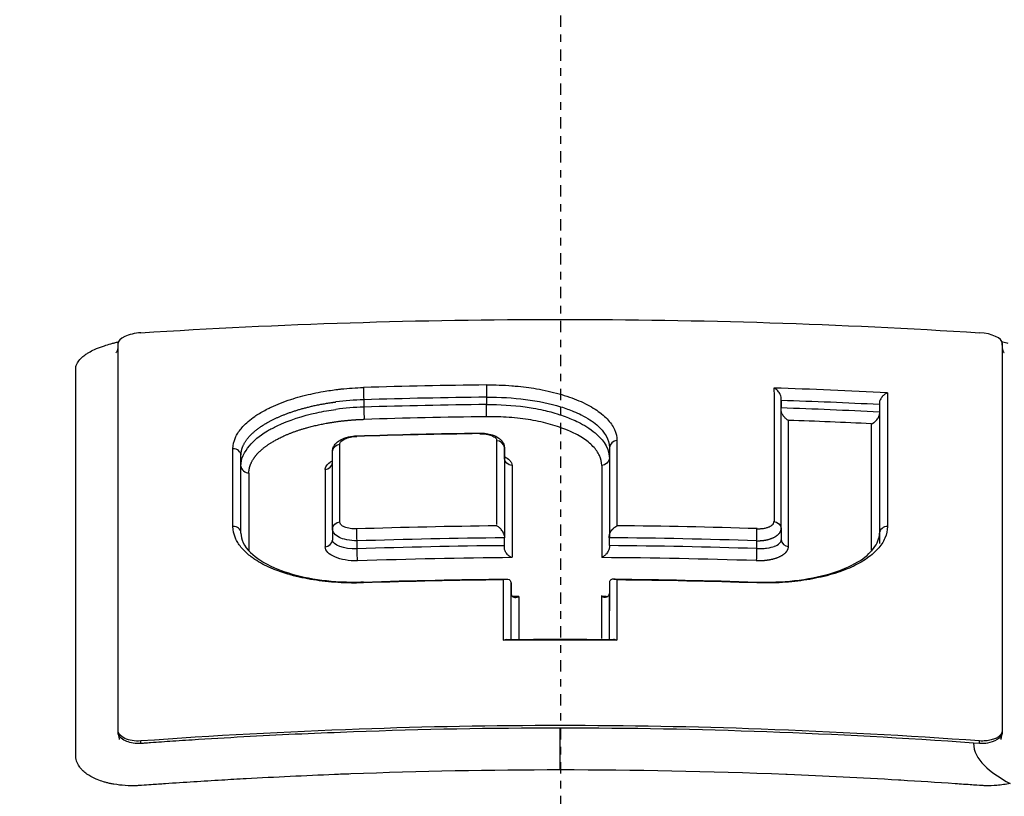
# Model space of a CAD drawing. Header units: millimetres. Extents: x 0 to 4378, y 0 to 2397.
# Tile 166 of 256: x 747 to 760, y 2215 to 2226. Entities that reach past the tile are written whole.
import ezdxf

# ---------------------------------------------------------------- set-up
doc = ezdxf.new("R2010")
doc.units = ezdxf.units.MM
doc.header["$LTSCALE"] = 0.2
doc.linetypes.add('CENTER2', pattern=[1.125, 0.75, -0.125, 0.125, -0.125])
doc.layers.add('02_Center Line', color=1, linetype='CENTER2')

# ---------------------------------------------------------------- blocks, each defined once
blk = doc.blocks.new('A$C67cfe5fe')
for p, q in [((5.858, 44.79), (5.858, 44.818)), ((5.858, 44.818), (5.858, 44.79)), ((-0.928, 44.264), (-0.928, 44.264)), ((-2.608, 44.068), (-2.608, 43.969)), ((-0.979, 44.102), (-0.979, 44.004)), ((2.928, 42.363), (2.928, 44.092)), ((2.928, 44.057), (2.928, 43.959)), ((4.23, 44.027), (4.23, 42.299)), ((4.23, 44.003), (4.23, 43.904)), ((2.928, 42.363), (2.928, 43.925)), ((4.23, 43.879), (4.23, 42.159)), ((-0.928, 43.842), (-0.928, 43.842)), ((-3.022, 42.36), (-3.022, 43.387)), ((-0.742, 43.434), (-0.743, 42.261)), ((-0.742, 43.286), (-0.742, 43.434)), ((-0.742, 43.434), (-0.742, 43.286)), ((0.649, 43.435), (0.649, 42.262)), ((0.649, 43.435), (0.649, 43.435)), ((-4.235, 42.299), (-4.235, 43.327)), ((-3.022, 42.36), (-3.022, 43.231)), ((-2.926, 43.302), (-2.926, 43.302)), ((-0.742, 43.286), (-0.743, 42.236)), ((0.649, 43.287), (0.649, 42.237)), ((0.649, 43.287), (0.649, 43.287)), ((-4.235, 42.299), (-4.235, 43.186)), ((0.548, 43.197), (0.548, 41.975)), ((-3.022, 42.36), (-3.022, 42.206)), ((-1.919, 42.376), (-1.919, 42.376)), ((0.93, 42.394), (0.93, 42.394)), ((1.922, 42.376), (1.922, 42.376)), ((2.928, 42.363), (2.928, 42.209)), ((4.23, 42.299), (4.23, 42.299)), ((-2.696, 42.091), (-2.696, 42.195)), ((-0.743, 42.132), (-0.743, 42.236)), ((0.649, 42.133), (0.649, 42.237)), ((2.602, 42.198), (2.602, 42.094)), ((-0.743, 42.132), (-0.743, 42.132)), ((-0.654, 40.888), (-0.654, 41.641)), ((-0.654, 41.641), (-0.654, 41.495)), ((0.649, 41.641), (0.648, 40.888)), ((-0.654, 40.888), (-0.654, 41.495)), ((0.648, 41.495), (0.648, 40.888)), ((-1.919, 39.688), (-1.919, 39.688)), ((-0.928, 39.707), (-0.928, 39.707)), ((0.93, 39.707), (0.93, 39.707)), ((1.922, 39.688), (1.922, 39.688)), ((-5.864, 39.653), (-5.864, 39.679)), ((5.858, 39.679), (5.858, 39.653)), ((-5.564, 39.509), (-5.564, 39.542)), ((5.558, 39.509), (5.477, 39.515)), ((5.558, 39.509), (5.558, 39.543)), ((0.93, 39.152), (0.93, 39.152)), ((1.922, 39.133), (1.922, 39.133))]:
    blk.add_line(p, q)
for radius, start, end in [(86.413, 313.06048, 226.93952), (59, 311.98884, 228.01116), (57.092, 313.6982, 226.3018)]:
    blk.add_arc((0, 0), radius, start, end)
for centre, major_axis, ratio, start_param, end_param in [((-5.563, 44.836), (0.3, 0.023), 0.39536, 1.540952, 3.111749), ((5.558, 44.837), (0.3, -0.023), 0.395367, 0.0298, 1.600593), ((0.004, -29.488), (79.462, -0.002), 0.92821, 1.583219, 1.60375), ((2.849, -29.467), (-0.016, 81.06), 0.000069, 0.429761, 0.479504), ((-0.026, -30.081), (80.099, -0.001), 0.92824, 1.516333, 1.535131), ((4.356, -29.17), (0.02, -80.689), 0.000072, 3.571971, 3.621898), ((-2.574, 43.454), (1.548, 0.043), 0.397012, 1.58138, 1.822144), ((0.004, -29.461), (79.293, -0.002), 0.927804, 1.583225, 1.603764), ((0.004, -29.389), (79.137, -0.002), 0.92749, 1.583251, 1.603829), ((-0.026, -30.05), (79.932, -0.003), 0.927771, 1.517557, 1.533867), ((-2.604, 43.248), (1.638, 0.061), 0.440164, 1.556801, 1.783467), ((-0.027, -29.994), (79.789, -0.002), 0.92749, 1.517446, 1.533785), ((0.004, -29.362), (78.968, -0.002), 0.927077, 1.583258, 1.603845), ((-0.027, -29.973), (79.623, -0.001), 0.927139, 1.518638, 1.532479), ((3.005, -29.435), (0.019, 80.621), 0.000055, 5.804404, 5.851627), ((4.103, -29.216), (-0.022, -80.346), 0.000056, 2.662169, 2.709604), ((0.006, -29.007), (-78.262, 0.002), 0.928055, 4.726147, 4.746973), ((-1.068, 43.572), (0.0007, -0.0538), 0.007417, 3.137067, 3.1416), ((-1.068, 43.572), (0.0007, -0.0538), 0.007417, 3.1416, 3.707714), ((-2.945, -29.527), (0.02, 81.126), 0.000062, 5.803652, 5.831887), ((-2.696, 43.536), (0.0018, -0.0536), 0.018842, 3.145343, 3.705079), ((-0.851, -29.827), (-0.008, -81.489), 0.00002, 2.660467, 2.691319), ((0.755, -29.836), (0.005, -81.499), 0.000032, 3.592118, 3.622961), ((-4.335, 43.327), (0.1, 0), 0.899596, 0.00002, 1.626158), ((-4.363, -29.235), (0.022, 80.762), 0.000059, 5.802861, 5.831224), ((-4.109, -29.275), (-0.02, 80.412), 0.000079, 0.45104, 0.479465), ((-3.098, -29.484), (-0.019, 80.673), 0.000081, 0.450484, 0.478814), ((-0.636, -29.845), (0.005, -81.109), 0.000032, 3.591254, 3.62475), ((-4.335, 42.299), (0.1, 0), 0.886849, 0.000221, 1.627453), ((-4.335, 42.299), (0.1, 0), 0.886849, 0.000018, 0.000221), ((0.008, -27.889), (-75.713, 0.002), 0.928348, 4.723657, 4.748198), ((-0.007, -27.844), (75.665, -0.003), 0.928354, 1.536274, 1.560828), ((2.603, 42.269), (-0.0032, -0.0999), 0.012856, 0.785362, 2.659767), ((0.007, -27.834), (-75.523, 0.002), 0.927848, 4.722341, 4.748216), ((-0.742, 42.353), (0, -0.133), 0.000583, 5.47928, 5.787408), ((0.648, 42.355), (0, -0.133), 0.000491, 0.495311, 0.804225), ((-0.006, -27.79), (75.475, -0.002), 0.92785, 1.536257, 1.562148), ((0.007, -27.736), (-75.337, 0.002), 0.927455, 4.722368, 4.748308), ((-0.743, 42.017), (0, -0.131), 0.000579, 2.333892, 2.645879), ((0.649, 42.013), (0, -0.135), 0.000363, 3.620466, 3.927231), ((-0.007, -27.699), (-75.297, 0.002), 0.927458, 4.677763, 4.703714), ((0.007, -27.683), (-75.149, 0.002), 0.926947, 4.721044, 4.748325), ((-0.006, -27.638), (-75.101, 0.002), 0.926936, 4.677744, 4.705038), ((0.009, -27.094), (-74.104, 0.002), 0.928107, 4.722724, 4.74776), ((-0.764, -30.503), (0.009, 82.256), 0.00003, 5.763106, 5.783077), ((0.759, -30.499), (0.008, -82.251), 0.000051, 3.641641, 3.661615), ((-0.009, -27.095), (-74.104, 0.002), 0.928107, 4.677143, 4.702178), ((0.007, -27.111), (-73.954, 0.002), 0.927194, 4.719989, 4.721059), ((-0.547, -30.456), (-0.005, 81.802), 0.000036, 0.496809, 0.511176), ((0.541, -30.453), (-0.007, -81.799), 0.000022, 2.630734, 2.645106), ((0, -25.386), (-71.394, 0.002), 0.928182, 4.701923, 4.722988)]:
    blk.add_ellipse(centre, major_axis=major_axis, ratio=ratio, start_param=start_param, end_param=end_param)
for points, knots in [([(-3.067, 34.878), (-4.126, 34.906), (-5.172, 34.951), (-7.244, 35.077), (-8.265, 35.158), (-9.932, 35.321), (-10.592, 35.395), (-11.611, 35.523), (-11.978, 35.572), (-15.251, 36.036), (-17.895, 36.606), (-20.291, 37.349), (-20.433, 37.395), (-20.871, 37.537), (-21.175, 37.64), (-21.75, 37.847), (-22.029, 37.952), (-22.564, 38.164), (-22.824, 38.273), (-23.331, 38.496), (-23.576, 38.609), (-24.29, 38.958), (-24.73, 39.2), (-25.53, 39.694), (-25.889, 39.946), (-26.36, 40.328), (-26.504, 40.454), (-27.199, 41.109), (-27.591, 41.657), (-27.854, 42.357), (-27.895, 42.495), (-27.955, 42.772), (-27.974, 42.911), (-27.989, 43.188), (-27.986, 43.324), (-27.958, 43.589), (-27.934, 43.719), (-27.885, 43.908), (-27.867, 43.969), (-27.807, 44.146), (-27.758, 44.265), (-27.651, 44.486), (-27.593, 44.591), (-27.294, 45.074), (-26.967, 45.45), (-26.236, 46.096), (-25.874, 46.367), (-24.852, 47.028), (-24.133, 47.412), (-22.908, 47.958), (-22.475, 48.136), (-21.564, 48.479), (-21.084, 48.647), (-20.582, 48.807)], [0.000005, 0.000005, 0.000005, 0.000005, 0.319511, 0.319511, 0.639479, 0.639479, 0.852403, 0.852403, 0.973891, 0.973891, 1.947625, 1.947625, 2.010365, 2.010365, 2.139691, 2.139691, 2.265575, 2.265575, 2.393345, 2.393345, 2.521559, 2.521559, 2.781941, 2.781941, 3.041001, 3.041001, 3.166048, 3.166048, 3.692233, 3.692233, 3.821507, 3.821507, 3.951206, 3.951206, 4.07808, 4.07808, 4.201324, 4.201324, 4.258471, 4.258471, 4.368502, 4.368502, 4.468635, 4.468635, 4.831764, 4.831764, 5.102761, 5.102761, 5.508805, 5.508805, 5.711646, 5.711646, 5.914059, 5.914059, 5.914059, 5.914059]), ([(20.581, 48.807), (21.167, 48.62), (21.725, 48.423), (22.772, 48.017), (23.264, 47.806), (24.638, 47.156), (25.419, 46.697), (26.472, 45.906), (26.828, 45.581), (27.191, 45.163), (27.262, 45.074), (27.361, 44.942), (27.394, 44.897), (27.576, 44.633), (27.694, 44.413), (27.831, 44.077), (27.872, 43.956), (27.936, 43.704), (27.959, 43.574), (27.985, 43.309), (27.987, 43.172), (27.97, 42.895), (27.95, 42.756), (27.889, 42.479), (27.847, 42.341), (27.58, 41.642), (27.185, 41.094), (26.486, 40.439), (26.342, 40.314), (25.869, 39.933), (25.508, 39.681), (24.707, 39.187), (24.265, 38.946), (23.549, 38.597), (23.304, 38.484), (22.797, 38.262), (22.535, 38.154), (21.999, 37.942), (21.72, 37.837), (21.147, 37.632), (20.844, 37.529), (20.405, 37.387), (20.262, 37.341), (17.851, 36.595), (15.19, 36.024), (11.896, 35.561), (11.527, 35.512), (10.501, 35.385), (9.837, 35.312), (8.16, 35.149), (7.133, 35.069), (5.569, 34.976), (5.045, 34.95), (3.992, 34.906), (3.464, 34.888), (2.933, 34.874)], [0.00002, 0.00002, 0.00002, 0.00002, 0.259158, 0.259158, 0.518708, 0.518708, 1.038075, 1.038075, 1.384705, 1.384705, 1.477831, 1.477831, 1.526561, 1.526561, 1.759973, 1.759973, 1.890971, 1.890971, 2.029156, 2.029156, 2.171186, 2.171186, 2.316283, 2.316283, 2.460898, 2.460898, 3.049329, 3.049329, 3.189055, 3.189055, 3.478614, 3.478614, 3.769885, 3.769885, 3.913253, 3.913253, 4.056001, 4.056001, 4.19686, 4.19686, 4.341119, 4.341119, 4.411312, 4.411312, 5.498875, 5.498875, 5.634552, 5.634552, 5.872375, 5.872375, 6.229939, 6.229939, 6.408513, 6.408513, 6.587137, 6.587137, 6.587137, 6.587137]), ([(-20.254, 48.666), (-21.316, 48.291), (-22.924, 47.664), (-25.326, 46.074), (-26.033, 45.35), (-26.63, 44.115), (-26.71, 43.619), (-26.475, 41.949), (-25.525, 40.9), (-22.805, 39.082), (-20.784, 38.224), (-16.051, 36.874), (-13.47, 36.364), (-9.424, 35.847), (-8.146, 35.719), (-5.708, 35.537), (-4.554, 35.475), (-2.295, 35.397), (-1.147, 35.377), (-0.009, 35.377)], [-5.847616, -5.847616, -5.847616, -5.847616, -5.038817, -5.038817, -4.426364, -4.426364, -4.019655, -4.019655, -3.083823, -3.083823, -2.043533, -2.043533, -1.111663, -1.111663, -0.700523, -0.700523, -0.341482, -0.341482, 0, 0, 0, 0]), ([(-0.009, 35.377), (1.128, 35.377), (2.276, 35.396), (4.534, 35.474), (5.688, 35.536), (8.127, 35.718), (9.404, 35.845), (13.452, 36.362), (16.034, 36.871), (20.77, 38.22), (22.793, 39.078), (25.516, 40.895), (26.47, 41.942), (26.709, 43.614), (26.63, 44.11), (26.035, 45.347), (25.328, 46.071), (22.925, 47.663), (21.315, 48.291), (20.252, 48.666)], [-3.557548, -3.557548, -3.557548, -3.557548, -3.349945, -3.349945, -3.131371, -3.131371, -2.88131, -2.88131, -2.314192, -2.314192, -1.681115, -1.681115, -1.111984, -1.111984, -0.864569, -0.864569, -0.492008, -0.492008, -0.000015, -0.000015, -0.000015, -0.000015]), ([(-5.563, 44.956), (-3.714, 45.073), (-1.862, 45.133), (1.85, 45.133), (3.705, 45.074), (5.558, 44.956)], [0, 0, 0, 0, 0.4995825, 0.4995825, 0.9999999, 0.9999999, 0.9999999, 0.9999999]), ([(-6.318, 44.651), (-6.318, 44.651), (-6.318, 44.651), (-6.318, 44.651), (-6.31, 44.657), (-6.301, 44.663), (-6.293, 44.67), (-6.285, 44.675), (-6.277, 44.68), (-6.268, 44.686), (-6.248, 44.698), (-6.225, 44.711), (-6.2, 44.723), (-6.169, 44.738), (-6.134, 44.753), (-6.097, 44.766), (-6.081, 44.772), (-6.064, 44.778), (-6.046, 44.784), (-6.018, 44.793), (-5.989, 44.802), (-5.96, 44.81)], [0.41973786, 0.41973786, 0.41973786, 0.41973786, 0.41974049, 0.41974049, 0.41974049, 0.42088252, 0.42088252, 0.42088252, 0.421875, 0.421875, 0.421875, 0.4242454, 0.4242454, 0.4242454, 0.42725417, 0.42725417, 0.42725417, 0.42860278, 0.42860278, 0.42860278, 0.43081645, 0.43081645, 0.43081645, 0.43081645]), ([(-5.96, 44.81), (-5.945, 44.814), (-5.93, 44.818), (-5.915, 44.822), (-5.91, 44.823), (-5.904, 44.824), (-5.898, 44.826), (-5.889, 44.828), (-5.879, 44.83), (-5.869, 44.833), (-5.866, 44.833), (-5.863, 44.834), (-5.86, 44.835)], [0.430816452, 0.430816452, 0.430816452, 0.430816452, 0.431952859, 0.431952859, 0.431952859, 0.432377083, 0.432377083, 0.432377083, 0.433119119, 0.433119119, 0.433119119, 0.433340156, 0.433340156, 0.433340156, 0.433340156]), ([(-5.864, 39.679), (-5.864, 40.649), (-5.864, 41.562), (-5.864, 43.277), (-5.864, 44.077), (-5.863, 44.817)], [-1.119708, -1.119708, -1.119708, -1.119708, -0.559623, -0.559623, -0.000001, -0.000001, -0.000001, -0.000001]), ([(5.854, 44.837), (5.858, 44.836), (5.862, 44.835), (5.866, 44.834), (5.889, 44.829), (5.912, 44.824), (5.934, 44.818)], [0.701205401, 0.701205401, 0.701205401, 0.701205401, 0.701472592, 0.701472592, 0.701472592, 0.703125, 0.703125, 0.703125, 0.703125]), ([(5.858, 44.818), (5.858, 44.077), (5.858, 43.278), (5.858, 41.563), (5.858, 40.65), (5.858, 39.679)], [-1.119586, -1.119586, -1.119586, -1.119586, -0.560022, -0.560022, -0.000001, -0.000001, -0.000001, -0.000001]), ([(5.858, 44.79), (5.858, 44.783), (5.858, 44.776), (5.858, 44.769), (5.858, 44.763), (5.858, 44.757), (5.858, 44.751), (5.858, 44.724), (5.858, 44.698), (5.858, 44.672)], [0.00000005, 0.00000005, 0.00000005, 0.00000005, 0.00455029, 0.00455029, 0.00455029, 0.00878393, 0.00878393, 0.00878393, 0.02650849, 0.02650849, 0.02650849, 0.02650849]), ([(-6.425, 39.323), (-6.426, 39.333), (-6.426, 39.341), (-6.427, 39.348), (-6.427, 39.362), (-6.426, 39.384), (-6.426, 39.409), (-6.427, 39.444), (-6.426, 39.485), (-6.427, 39.519), (-6.427, 39.521), (-6.427, 39.523), (-6.427, 39.525), (-6.427, 39.583), (-6.427, 39.644), (-6.427, 39.701), (-6.427, 39.713), (-6.427, 39.725), (-6.427, 39.737), (-6.427, 39.842), (-6.427, 39.954), (-6.427, 40.049), (-6.427, 40.226), (-6.427, 40.406), (-6.427, 40.59), (-6.427, 40.629), (-6.427, 40.667), (-6.427, 40.706), (-6.427, 40.818), (-6.427, 40.932), (-6.427, 41.046), (-6.427, 41.161), (-6.427, 41.297), (-6.427, 41.393), (-6.427, 41.442), (-6.427, 41.491), (-6.427, 41.541), (-6.427, 41.757), (-6.427, 41.977), (-6.427, 42.202), (-6.427, 42.331), (-6.427, 42.461), (-6.427, 42.592), (-6.427, 42.677), (-6.427, 42.763), (-6.427, 42.85), (-6.427, 42.971), (-6.427, 43.093), (-6.427, 43.216), (-6.427, 43.302), (-6.427, 43.387), (-6.427, 43.474), (-6.427, 43.493), (-6.427, 43.513), (-6.427, 43.533), (-6.427, 43.639), (-6.427, 43.758), (-6.427, 43.852), (-6.427, 43.925), (-6.427, 44), (-6.427, 44.074), (-6.427, 44.172), (-6.427, 44.269), (-6.427, 44.365), (-6.427, 44.382), (-6.427, 44.398), (-6.427, 44.414), (-6.427, 44.422), (-6.427, 44.429), (-6.427, 44.437), (-6.427, 44.449), (-6.427, 44.461), (-6.427, 44.473), (-6.427, 44.484), (-6.426, 44.496), (-6.423, 44.508), (-6.413, 44.55), (-6.386, 44.591), (-6.341, 44.631), (-6.334, 44.638), (-6.326, 44.644), (-6.318, 44.651)], [0.1547889, 0.1547889, 0.1547889, 0.1547889, 0.15625, 0.15625, 0.15625, 0.1593979, 0.1593979, 0.1593979, 0.1637965, 0.1637965, 0.1637965, 0.1640625, 0.1640625, 0.1640625, 0.171875, 0.171875, 0.171875, 0.1734917, 0.1734917, 0.1734917, 0.1875, 0.1875, 0.1875, 0.213324, 0.213324, 0.213324, 0.21875, 0.21875, 0.21875, 0.234375, 0.234375, 0.234375, 0.25, 0.25, 0.25, 0.2579257, 0.2579257, 0.2579257, 0.2926672, 0.2926672, 0.2926672, 0.3125, 0.3125, 0.3125, 0.3255033, 0.3255033, 0.3255033, 0.34375, 0.34375, 0.34375, 0.3564771, 0.3564771, 0.3564771, 0.359375, 0.359375, 0.359375, 0.375, 0.375, 0.375, 0.3873006, 0.3873006, 0.3873006, 0.40346, 0.40346, 0.40346, 0.40625, 0.40625, 0.40625, 0.4075224, 0.4075224, 0.4075224, 0.409563, 0.409563, 0.409563, 0.4116065, 0.4116065, 0.4116065, 0.4185939, 0.4185939, 0.4185939, 0.4197379, 0.4197379, 0.4197379, 0.4197379]), ([(-5.889, 44.691), (-5.889, 44.691), (-5.889, 44.691), (-5.887, 44.694), (-5.882, 44.698), (-5.875, 44.713), (-5.87, 44.725), (-5.865, 44.749), (-5.864, 44.759), (-5.864, 44.766), (-5.864, 44.768), (-5.864, 44.768), (-5.864, 44.768), (-5.864, 44.771), (-5.864, 44.774), (-5.864, 44.776)], [1.25071335, 1.25071335, 1.25071335, 1.25071335, 1.2539505, 1.2539505, 1.26607486, 1.26607486, 1.27625562, 1.27625562, 1.28286408, 1.28286408, 1.28458104, 1.28458104, 1.28718721, 1.28718721, 1.28976385, 1.28976385, 1.28976385, 1.28976385]), ([(5.858, 44.776), (5.858, 44.773), (5.858, 44.77), (5.858, 44.766), (5.858, 44.763), (5.861, 44.744), (5.863, 44.733), (5.871, 44.71), (5.873, 44.706), (5.879, 44.697), (5.881, 44.694), (5.883, 44.692), (5.884, 44.692), (5.884, 44.692)], [0, 0, 0, 0, 0.00325922, 0.00325922, 0.01003283, 0.01003283, 0.01758501, 0.01758501, 0.02679007, 0.02679007, 0.03497206, 0.03497206, 0.03904806, 0.03904806, 0.03904806, 0.03904806]), ([(-0.981, 44.264), (-0.868, 44.265), (-0.754, 44.262), (-0.643, 44.253), (-0.628, 44.252), (-0.613, 44.251), (-0.598, 44.249)], [0, 0, 0, 0, 0.1250001, 0.1250001, 0.1250001, 0.1417191, 0.1417191, 0.1417191, 0.1417191]), ([(-4.341, 43.417), (-4.341, 43.467), (-4.33, 43.517), (-4.308, 43.566), (-4.304, 43.576), (-4.299, 43.587), (-4.293, 43.597), (-4.272, 43.636), (-4.244, 43.674), (-4.21, 43.711), (-4.189, 43.735), (-4.165, 43.758), (-4.139, 43.78), (-4.112, 43.803), (-4.083, 43.826), (-4.051, 43.847), (-4.042, 43.854), (-4.032, 43.86), (-4.023, 43.867), (-3.98, 43.894), (-3.933, 43.921), (-3.883, 43.946), (-3.867, 43.954), (-3.852, 43.962), (-3.836, 43.969), (-3.756, 44.007), (-3.669, 44.041), (-3.575, 44.072), (-3.565, 44.075), (-3.555, 44.078), (-3.545, 44.081), (-3.459, 44.108), (-3.369, 44.131), (-3.276, 44.151), (-3.232, 44.161), (-3.188, 44.169), (-3.144, 44.177), (-3.08, 44.188), (-3.016, 44.197), (-2.951, 44.205), (-2.936, 44.206), (-2.921, 44.208), (-2.906, 44.21), (-2.809, 44.22), (-2.711, 44.226), (-2.612, 44.229)], [0, 0, 0, 0, 0.124961, 0.124961, 0.124961, 0.151074, 0.151074, 0.151074, 0.25, 0.25, 0.25, 0.31207, 0.31207, 0.31207, 0.375, 0.375, 0.375, 0.39351, 0.39351, 0.39351, 0.475398, 0.475398, 0.475398, 0.5, 0.5, 0.5, 0.625, 0.625, 0.625, 0.638241, 0.638241, 0.638241, 0.75, 0.75, 0.75, 0.801734, 0.801734, 0.801734, 0.874941, 0.874941, 0.874941, 0.891604, 0.891604, 0.891604, 1, 1, 1, 1]), ([(-0.598, 44.249), (-0.502, 44.241), (-0.408, 44.229), (-0.317, 44.213), (-0.213, 44.195), (-0.112, 44.173), (-0.018, 44.146), (0.077, 44.12), (0.164, 44.089), (0.244, 44.055), (0.324, 44.021), (0.397, 43.983), (0.459, 43.942), (0.489, 43.923), (0.517, 43.903), (0.542, 43.883)], [0.1417191, 0.1417191, 0.1417191, 0.1417191, 0.2500001, 0.2500001, 0.2500001, 0.3750004, 0.3750004, 0.3750004, 0.5000001, 0.5000001, 0.5000001, 0.6250007, 0.6250007, 0.6250007, 0.6844931, 0.6844931, 0.6844931, 0.6844931]), ([(2.928, 44.092), (2.928, 44.096), (2.927, 44.099), (2.925, 44.114), (2.921, 44.125), (2.908, 44.153), (2.896, 44.17), (2.874, 44.194), (2.866, 44.201), (2.847, 44.215), (2.838, 44.22), (2.831, 44.222)], [0.00000001, 0.00000001, 0.00000001, 0.00000001, 0.00117759, 0.00117759, 0.00434697, 0.00434697, 0.00936629, 0.00936629, 0.01210725, 0.01210725, 0.01541921, 0.01541921, 0.01541921, 0.01541921]), ([(4.336, 44.159), (4.324, 44.155), (4.312, 44.148), (4.289, 44.131), (4.278, 44.121), (4.257, 44.096), (4.248, 44.082), (4.238, 44.061), (4.235, 44.054), (4.231, 44.041), (4.23, 44.034), (4.23, 44.028)], [0.00001168, 0.00001168, 0.00001168, 0.00001168, 0.00475145, 0.00475145, 0.00953659, 0.00953659, 0.01488501, 0.01488501, 0.01743255, 0.01743255, 0.01970033, 0.01970033, 0.01970033, 0.01970033]), ([(-0.979, 44.102), (-0.627, 44.106), (-0.277, 44.06), (0.003, 43.974), (0.064, 43.955), (0.122, 43.935), (0.175, 43.913), (0.211, 43.898), (0.244, 43.883), (0.276, 43.867), (0.357, 43.826), (0.426, 43.782), (0.482, 43.734), (0.59, 43.642), (0.649, 43.539), (0.649, 43.435)], [0, 0, 0, 0, 0.4109052, 0.4109052, 0.4109052, 0.5000049, 0.5000049, 0.5000049, 0.5590367, 0.5590367, 0.5590367, 0.7086872, 0.7086872, 0.7086872, 0.9999925, 0.9999925, 0.9999925, 0.9999925]), ([(-0.979, 44.004), (-0.805, 44.006), (-0.633, 43.995), (-0.468, 43.972), (-0.431, 43.967), (-0.394, 43.962), (-0.359, 43.955), (-0.314, 43.948), (-0.27, 43.939), (-0.228, 43.929), (-0.151, 43.912), (-0.107, 43.902), (-0.008, 43.869), (0.055, 43.849), (0.114, 43.827), (0.169, 43.803), (0.203, 43.788), (0.234, 43.773), (0.265, 43.757), (0.305, 43.735), (0.343, 43.713), (0.378, 43.689), (0.413, 43.665), (0.462, 43.625), (0.474, 43.614), (0.525, 43.569), (0.649, 43.465), (0.649, 43.287)], [0, 0, 0, 0, 0.25, 0.25, 0.25, 0.3057667, 0.3057667, 0.3057667, 0.375, 0.375, 0.375, 0.5, 0.5, 0.5, 0.5781771, 0.5781771, 0.5781771, 0.625, 0.625, 0.625, 0.6875, 0.6875, 0.6875, 0.75, 0.75, 0.75, 0.999996, 0.999996, 0.999996, 0.999996]), ([(-4.235, 43.186), (-4.236, 43.287), (-4.189, 43.378), (-4.123, 43.456), (-4.058, 43.534), (-4.004, 43.58), (-3.884, 43.653), (-3.844, 43.677), (-3.801, 43.7), (-3.756, 43.722), (-3.6, 43.796), (-3.42, 43.855), (-3.229, 43.896), (-3.146, 43.914), (-3.061, 43.928), (-2.976, 43.94)], [0, 0, 0, 0, 0.25, 0.25, 0.25, 0.5, 0.5, 0.5, 0.5839635, 0.5839635, 0.5839635, 0.8742063, 0.8742063, 0.8742063, 1, 1, 1, 1]), ([(0.542, 43.883), (0.544, 43.882), (0.545, 43.881), (0.546, 43.879), (0.573, 43.858), (0.597, 43.836), (0.618, 43.813), (0.661, 43.768), (0.695, 43.721), (0.717, 43.672), (0.739, 43.624), (0.75, 43.575), (0.75, 43.525)], [0.6844931, 0.6844931, 0.6844931, 0.6844931, 0.6875004, 0.6875004, 0.6875004, 0.7500001, 0.7500001, 0.7500001, 0.8750003, 0.8750003, 0.8750003, 1, 1, 1, 1]), ([(3.024, 43.794), (3.021, 43.795), (3.018, 43.796), (3.006, 43.803), (2.996, 43.81), (2.978, 43.827), (2.969, 43.836), (2.951, 43.859), (2.943, 43.873), (2.934, 43.893), (2.932, 43.9), (2.929, 43.913), (2.928, 43.919), (2.928, 43.925)], [-0.00112919, -0.00112919, -0.00112919, -0.00112919, 0, 0, 0.00402968, 0.00402968, 0.00807131, 0.00807131, 0.01307224, 0.01307224, 0.01546787, 0.01546787, 0.01757087, 0.01757087, 0.01757087, 0.01757087]), ([(4.125, 43.748), (4.125, 43.748), (4.126, 43.748), (4.134, 43.751), (4.145, 43.756), (4.167, 43.773), (4.177, 43.782), (4.199, 43.806), (4.21, 43.821), (4.221, 43.843), (4.225, 43.851), (4.229, 43.865), (4.23, 43.872), (4.23, 43.879)], [-0.0182212, -0.0182212, -0.0182212, -0.0182212, -0.01808861, -0.01808861, -0.01351982, -0.01351982, -0.0097256, -0.0097256, -0.00462924, -0.00462924, -0.00220609, -0.00220609, -0.00008723, -0.00008723, -0.00008723, -0.00008723]), ([(0.548, 43.197), (0.548, 43.24), (0.538, 43.283), (0.519, 43.326), (0.5, 43.368), (0.47, 43.409), (0.432, 43.449), (0.394, 43.489), (0.347, 43.527), (0.291, 43.562), (0.235, 43.598), (0.171, 43.631), (0.101, 43.66), (0.03, 43.69), (-0.047, 43.717), (-0.13, 43.74), (-0.213, 43.764), (-0.302, 43.783), (-0.394, 43.799), (-0.486, 43.814), (-0.582, 43.826), (-0.68, 43.833), (-0.778, 43.84), (-0.878, 43.843), (-0.978, 43.842)], [0, 0, 0, 0, 0.125, 0.125, 0.125, 0.25, 0.25, 0.25, 0.375, 0.375, 0.375, 0.5, 0.5, 0.5, 0.625, 0.625, 0.625, 0.75, 0.75, 0.75, 0.875, 0.875, 0.875, 1, 1, 1, 1]), ([(-1.069, 43.626), (-1.041, 43.626), (-1.012, 43.624), (-0.956, 43.616), (-0.929, 43.61), (-0.872, 43.591), (-0.842, 43.577), (-0.803, 43.549), (-0.79, 43.537), (-0.77, 43.514), (-0.763, 43.503), (-0.752, 43.483), (-0.749, 43.473), (-0.744, 43.454), (-0.743, 43.444), (-0.742, 43.435)], [0, 0, 0, 0, 0.00847318, 0.00847318, 0.01746871, 0.01746871, 0.02861115, 0.02861115, 0.03460781, 0.03460781, 0.03915272, 0.03915272, 0.04269381, 0.04269381, 0.04637462, 0.04637462, 0.04637462, 0.04637462]), ([(-1.069, 43.617), (-1.04, 43.618), (-1.011, 43.616), (-0.983, 43.611), (-0.956, 43.607), (-0.931, 43.6), (-0.911, 43.592), (-0.89, 43.583), (-0.873, 43.573), (-0.861, 43.561), (-0.85, 43.55), (-0.844, 43.537), (-0.844, 43.524)], [0, 0, 0, 0, 0.25, 0.25, 0.25, 0.5, 0.5, 0.5, 0.75, 0.75, 0.75, 1, 1, 1, 1]), ([(-3.022, 43.388), (-3.022, 43.403), (-3.018, 43.419), (-3.006, 43.449), (-2.997, 43.464), (-2.974, 43.492), (-2.959, 43.506), (-2.919, 43.533), (-2.894, 43.546), (-2.832, 43.57), (-2.792, 43.58), (-2.734, 43.587), (-2.716, 43.589), (-2.698, 43.589)], [0, 0, 0, 0, 0.00585226, 0.00585226, 0.01169316, 0.01169316, 0.01878079, 0.01878079, 0.02852252, 0.02852252, 0.04105884, 0.04105884, 0.04637725, 0.04637725, 0.04637725, 0.04637725]), ([(-2.925, 43.477), (-2.926, 43.49), (-2.92, 43.503), (-2.897, 43.527), (-2.879, 43.538), (-2.837, 43.557), (-2.812, 43.566), (-2.757, 43.577), (-2.728, 43.58), (-2.698, 43.581)], [0, 0, 0, 0, 0.24981, 0.24981, 0.50014, 0.50014, 0.749753, 0.749753, 1, 1, 1, 1]), ([(-3.118, 43.141), (-3.118, 43.157), (-3.113, 43.174), (-3.103, 43.19), (-3.092, 43.207), (-3.076, 43.223), (-3.053, 43.24), (-3.044, 43.247), (-3.034, 43.253), (-3.023, 43.26)], [0, 0, 0, 0, 0.2504489, 0.2504489, 0.2504489, 0.5009372, 0.5009372, 0.5009372, 0.5989114, 0.5989114, 0.5989114, 0.5989114]), ([(-0.742, 43.313), (-0.715, 43.299), (-0.693, 43.283), (-0.675, 43.267), (-0.664, 43.256), (-0.655, 43.244), (-0.65, 43.232), (-0.644, 43.22), (-0.642, 43.208), (-0.642, 43.196)], [0.5605287, 0.5605287, 0.5605287, 0.5605287, 0.7509063, 0.7509063, 0.7509063, 0.875453, 0.875453, 0.875453, 1, 1, 1, 1]), ([(-2.701, 42.354), (-2.73, 42.353), (-2.759, 42.355), (-2.787, 42.359), (-2.814, 42.363), (-2.838, 42.37), (-2.859, 42.378), (-2.88, 42.387), (-2.897, 42.398), (-2.908, 42.41), (-2.92, 42.422), (-2.926, 42.435), (-2.926, 42.449)], [0, 0, 0, 0, 0.25, 0.25, 0.25, 0.5, 0.5, 0.5, 0.75, 0.75, 0.75, 1, 1, 1, 1]), ([(2.607, 42.357), (2.621, 42.357), (2.634, 42.357), (2.645, 42.357), (2.649, 42.357), (2.653, 42.358), (2.656, 42.358), (2.666, 42.359), (2.675, 42.359), (2.683, 42.36), (2.686, 42.361), (2.689, 42.361), (2.691, 42.362), (2.701, 42.363), (2.709, 42.365), (2.717, 42.366), (2.725, 42.368), (2.732, 42.37), (2.738, 42.372), (2.744, 42.374), (2.75, 42.376), (2.755, 42.378), (2.761, 42.38), (2.766, 42.382), (2.77, 42.384), (2.78, 42.388), (2.788, 42.392), (2.794, 42.397), (2.8, 42.4), (2.805, 42.404), (2.81, 42.408), (2.825, 42.422), (2.832, 42.437), (2.831, 42.452)], [0, 0, 0, 0, 0.046422, 0.046422, 0.046422, 0.063135, 0.063135, 0.063135, 0.11053, 0.11053, 0.11053, 0.12627, 0.12627, 0.12627, 0.18889, 0.18889, 0.18889, 0.251509, 0.251509, 0.251509, 0.313558, 0.313558, 0.313558, 0.37668, 0.37668, 0.37668, 0.501837, 0.501837, 0.501837, 0.609274, 0.609274, 0.609274, 1, 1, 1, 1]), ([(-2.61, 41.639), (-2.694, 41.636), (-2.779, 41.636), (-2.863, 41.639), (-2.892, 41.64), (-2.92, 41.642), (-2.949, 41.643), (-3.006, 41.647), (-3.062, 41.652), (-3.118, 41.658), (-3.171, 41.664), (-3.223, 41.671), (-3.274, 41.679), (-3.379, 41.696), (-3.48, 41.717), (-3.574, 41.744), (-3.579, 41.745), (-3.584, 41.746), (-3.589, 41.748), (-3.661, 41.768), (-3.729, 41.792), (-3.793, 41.817), (-3.808, 41.823), (-3.822, 41.829), (-3.836, 41.836), (-3.876, 41.853), (-3.913, 41.871), (-3.949, 41.889), (-3.985, 41.909), (-4.02, 41.929), (-4.051, 41.951), (-4.068, 41.962), (-4.084, 41.973), (-4.099, 41.984), (-4.142, 42.016), (-4.179, 42.05), (-4.211, 42.085), (-4.245, 42.123), (-4.274, 42.162), (-4.295, 42.203), (-4.3, 42.212), (-4.304, 42.222), (-4.309, 42.232), (-4.33, 42.283), (-4.341, 42.335), (-4.341, 42.388)], [0, 0, 0, 0, 0.093194, 0.093194, 0.093194, 0.125, 0.125, 0.125, 0.189042, 0.189042, 0.189042, 0.25, 0.25, 0.25, 0.375001, 0.375001, 0.375001, 0.38152, 0.38152, 0.38152, 0.477845, 0.477845, 0.477845, 0.5, 0.5, 0.5, 0.56152, 0.56152, 0.56152, 0.625001, 0.625001, 0.625001, 0.658058, 0.658058, 0.658058, 0.75, 0.75, 0.75, 0.850773, 0.850773, 0.850773, 0.875, 0.875, 0.875, 1, 1, 1, 1]), ([(-4.235, 42.299), (-4.235, 42.215), (-4.197, 42.127), (-4.035, 41.968), (-3.926, 41.898), (-3.678, 41.79), (-3.543, 41.748), (-3.246, 41.684), (-3.081, 41.663), (-2.813, 41.649), (-2.711, 41.648), (-2.609, 41.652)], [0, 0, 0, 0, 0.0707494, 0.0707494, 0.1293121, 0.1293121, 0.1794084, 0.1794084, 0.2307931, 0.2307931, 0.2612526, 0.2612526, 0.2612526, 0.2612526]), ([(-2.696, 42.195), (-2.782, 42.193), (-2.892, 42.222), (-2.927, 42.24), (-2.957, 42.255), (-3.008, 42.286), (-3.02, 42.34), (-3.021, 42.347), (-3.022, 42.353), (-3.022, 42.36)], [0, 0, 0, 0, 0.4992992, 0.4992992, 0.4992992, 0.9482076, 0.9482076, 0.9482076, 1, 1, 1, 1]), ([(-0.743, 42.261), (-0.743, 42.264), (-0.743, 42.268), (-0.745, 42.28), (-0.748, 42.29), (-0.76, 42.316), (-0.771, 42.332), (-0.792, 42.357), (-0.802, 42.367), (-0.824, 42.385), (-0.834, 42.391), (-0.844, 42.395)], [0, 0, 0, 0, 0.00105443, 0.00105443, 0.00390422, 0.00390422, 0.00841748, 0.00841748, 0.01167124, 0.01167124, 0.01536804, 0.01536804, 0.01536804, 0.01536804]), ([(0.649, 42.262), (0.649, 42.269), (0.65, 42.276), (0.654, 42.291), (0.657, 42.299), (0.669, 42.322), (0.68, 42.338), (0.702, 42.362), (0.711, 42.37), (0.73, 42.385), (0.74, 42.391), (0.749, 42.396)], [-0.01932859, -0.01932859, -0.01932859, -0.01932859, -0.01686752, -0.01686752, -0.01403596, -0.01403596, -0.0080494, -0.0080494, -0.00399872, -0.00399872, 0, 0, 0, 0]), ([(4.336, 42.388), (4.336, 42.335), (4.325, 42.283), (4.303, 42.232), (4.281, 42.181), (4.248, 42.132), (4.205, 42.085), (4.162, 42.038), (4.109, 41.993), (4.046, 41.951), (3.983, 41.909), (3.911, 41.87), (3.831, 41.836), (3.751, 41.801), (3.663, 41.77), (3.568, 41.744), (3.474, 41.718), (3.373, 41.696), (3.268, 41.679), (3.163, 41.662), (3.054, 41.65), (2.943, 41.644), (2.832, 41.637), (2.718, 41.636), (2.604, 41.639)], [0, 0, 0, 0, 0.125, 0.125, 0.125, 0.25, 0.25, 0.25, 0.375, 0.375, 0.375, 0.499999, 0.499999, 0.499999, 0.625, 0.625, 0.625, 0.75, 0.75, 0.75, 0.875, 0.875, 0.875, 1, 1, 1, 1]), ([(2.604, 41.65), (2.772, 41.644), (2.943, 41.651), (3.271, 41.688), (3.431, 41.719), (3.717, 41.803), (3.844, 41.857), (4.036, 41.972), (4.106, 42.034), (4.204, 42.161), (4.23, 42.229), (4.23, 42.299)], [0.0000037, 0.0000037, 0.0000037, 0.0000037, 0.0505873, 0.0505873, 0.1033103, 0.1033103, 0.1569187, 0.1569187, 0.2068625, 0.2068625, 0.2614584, 0.2614584, 0.2614584, 0.2614584]), ([(2.602, 42.094), (2.623, 42.093), (2.646, 42.093), (2.669, 42.094), (2.691, 42.095), (2.713, 42.097), (2.733, 42.1), (2.78, 42.106), (2.817, 42.117), (2.834, 42.123), (2.836, 42.124), (2.838, 42.125), (2.839, 42.125), (2.86, 42.133), (2.887, 42.145), (2.906, 42.165), (2.919, 42.177), (2.928, 42.191), (2.928, 42.209)], [0, 0, 0, 0, 0.1204224, 0.1204224, 0.1204224, 0.2334986, 0.2334986, 0.2334986, 0.5, 0.5, 0.5, 0.524836, 0.524836, 0.524836, 0.8181159, 0.8181159, 0.8181159, 1, 1, 1, 1]), ([(-2.691, 41.932), (-2.747, 41.93), (-2.804, 41.934), (-2.854, 41.943), (-2.956, 41.961), (-3.038, 41.997), (-3.083, 42.043), (-3.106, 42.066), (-3.118, 42.091), (-3.118, 42.117)], [0, 0, 0, 0, 0.250033, 0.250033, 0.250033, 0.75, 0.75, 0.75, 1, 1, 1, 1]), ([(-0.642, 41.974), (-0.642, 41.974), (-0.642, 41.974), (-0.651, 41.977), (-0.663, 41.982), (-0.688, 42.001), (-0.698, 42.01), (-0.718, 42.034), (-0.727, 42.048), (-0.738, 42.075), (-0.741, 42.087), (-0.742, 42.101), (-0.743, 42.104), (-0.743, 42.108)], [-0.00010774, -0.00010774, -0.00010774, -0.00010774, 0, 0, 0.00301016, 0.00301016, 0.00518551, 0.00518551, 0.0079686, 0.0079686, 0.01017461, 0.01017461, 0.01088966, 0.01088966, 0.01088966, 0.01088966]), ([(0.649, 42.109), (0.648, 42.102), (0.647, 42.096), (0.644, 42.082), (0.641, 42.075), (0.631, 42.054), (0.622, 42.039), (0.601, 42.015), (0.591, 42.004), (0.566, 41.984), (0.555, 41.978), (0.548, 41.975)], [0.00005399, 0.00005399, 0.00005399, 0.00005399, 0.00205261, 0.00205261, 0.00430952, 0.00430952, 0.00906863, 0.00906863, 0.01302984, 0.01302984, 0.01836274, 0.01836274, 0.01836274, 0.01836274]), ([(-0.755, 41.679), (-0.753, 41.68), (-0.751, 41.681), (-0.737, 41.687), (-0.724, 41.689), (-0.702, 41.689), (-0.691, 41.687), (-0.677, 41.68), (-0.673, 41.677), (-0.666, 41.67), (-0.663, 41.667), (-0.66, 41.662)], [-0.01576575, -0.01576575, -0.01576575, -0.01576575, -0.0149023, -0.0149023, -0.00948324, -0.00948324, -0.00441114, -0.00441114, -0.00209553, -0.00209553, -0.00007679, -0.00007679, -0.00007679, -0.00007679]), ([(-0.654, 41.641), (-0.654, 41.644), (-0.655, 41.648), (-0.657, 41.655), (-0.658, 41.659), (-0.66, 41.662)], [0.000001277, 0.000001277, 0.000001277, 0.000001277, 0.001472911, 0.001472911, 0.003117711, 0.003117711, 0.003117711, 0.003117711]), ([(0.655, 41.662), (0.653, 41.659), (0.651, 41.655), (0.649, 41.648), (0.649, 41.644), (0.649, 41.641)], [0.000120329, 0.000120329, 0.000120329, 0.000120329, 0.001765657, 0.001765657, 0.003236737, 0.003236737, 0.003236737, 0.003236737]), ([(0.749, 41.679), (0.747, 41.68), (0.745, 41.681), (0.733, 41.686), (0.723, 41.688), (0.704, 41.69), (0.695, 41.689), (0.68, 41.685), (0.674, 41.682), (0.663, 41.673), (0.658, 41.669), (0.655, 41.662)], [-0.00093187, -0.00093187, -0.00093187, -0.00093187, 0, 0, 0.00436612, 0.00436612, 0.00867322, 0.00867322, 0.01202355, 0.01202355, 0.01490186, 0.01490186, 0.01490186, 0.01490186]), ([(-0.654, 41.495), (-0.654, 41.491), (-0.653, 41.488), (-0.651, 41.481), (-0.65, 41.477), (-0.648, 41.473)], [-0.003257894, -0.003257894, -0.003257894, -0.003257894, -0.001782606, -0.001782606, -0.000132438, -0.000132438, -0.000132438, -0.000132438]), ([(-0.648, 41.473), (-0.646, 41.47), (-0.644, 41.468), (-0.635, 41.457), (-0.626, 41.451), (-0.607, 41.445), (-0.598, 41.444), (-0.579, 41.446), (-0.569, 41.448), (-0.558, 41.454), (-0.555, 41.455), (-0.553, 41.457)], [-0.01552143, -0.01552143, -0.01552143, -0.01552143, -0.01394941, -0.01394941, -0.00870943, -0.00870943, -0.00449248, -0.00449248, 0, 0, 0.00105534, 0.00105534, 0.00105534, 0.00105534]), ([(0.643, 41.474), (0.639, 41.467), (0.633, 41.461), (0.62, 41.452), (0.612, 41.449), (0.596, 41.446), (0.588, 41.446), (0.572, 41.448), (0.563, 41.45), (0.552, 41.455), (0.55, 41.456), (0.548, 41.457)], [0.00000446, 0.00000446, 0.00000446, 0.00000446, 0.00315582, 0.00315582, 0.00647054, 0.00647054, 0.00967903, 0.00967903, 0.01290135, 0.01290135, 0.01364303, 0.01364303, 0.01364303, 0.01364303]), ([(0.643, 41.474), (0.644, 41.477), (0.646, 41.481), (0.648, 41.488), (0.648, 41.491), (0.648, 41.495)], [-0.003051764, -0.003051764, -0.003051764, -0.003051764, -0.001475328, -0.001475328, -0.000001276, -0.000001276, -0.000001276, -0.000001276]), ([(31.28, 41.035), (31.947, 40.324), (32.269, 39.495), (31.75, 38.542), (31.715, 38.484), (31.638, 38.363), (31.596, 38.302), (31.509, 38.184), (31.463, 38.125), (31.22, 37.834), (30.976, 37.606), (30.536, 37.269), (30.376, 37.157), (29.508, 36.594), (28.615, 36.158), (27.265, 35.644), (26.987, 35.544), (24.346, 34.642), (21.31, 33.95), (15.568, 33.07), (13.191, 32.79), (9.442, 32.474), (8.166, 32.388), (5.586, 32.245), (4.261, 32.187), (2.933, 32.153)], [1.087756, 1.087756, 1.087756, 1.087756, 1.428405, 1.428405, 1.450296, 1.450296, 1.471663, 1.471663, 1.492327, 1.492327, 1.574835, 1.574835, 1.616316, 1.616316, 1.784634, 1.784634, 1.826029, 1.826029, 2.164003, 2.164003, 2.373598, 2.373598, 2.479923, 2.479923, 2.586935, 2.586935, 2.586935, 2.586935]), ([(-0.712, 40.888), (-0.724, 40.888), (-0.736, 40.885), (-0.751, 40.878), (-0.753, 40.878), (-0.755, 40.876)], [0.009344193, 0.009344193, 0.009344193, 0.009344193, 0.014404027, 0.014404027, 0.015176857, 0.015176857, 0.015176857, 0.015176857]), ([(0.749, 40.876), (0.747, 40.878), (0.745, 40.879), (0.735, 40.883), (0.726, 40.886), (0.714, 40.888), (0.71, 40.888), (0.706, 40.888)], [-0.000875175, -0.000875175, -0.000875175, -0.000875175, 0, 0, 0.003670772, 0.003670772, 0.005581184, 0.005581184, 0.005581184, 0.005581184]), ([(5.558, 39.543), (4.594, 39.612), (3.629, 39.664), (1.773, 39.731), (0.887, 39.747), (-0.893, 39.747), (-1.779, 39.73), (-3.634, 39.664), (-4.6, 39.612), (-5.564, 39.542)], [-1.113248, -1.113248, -1.113248, -1.113248, -0.82321, -0.82321, -0.556619, -0.556619, -0.289996, -0.289996, 0, 0, 0, 0]), ([(-0.003, 39.713), (-0.917, 39.713), (-1.831, 39.696), (-2.745, 39.662), (-3.201, 39.646), (-3.658, 39.625), (-4.114, 39.6), (-4.342, 39.588), (-4.57, 39.574), (-4.798, 39.56), (-4.855, 39.557), (-4.912, 39.553), (-4.969, 39.549), (-5.026, 39.546), (-5.083, 39.542), (-5.14, 39.538), (-5.238, 39.532), (-5.336, 39.525), (-5.433, 39.518), (-5.447, 39.517), (-5.461, 39.516), (-5.474, 39.515)], [0.0000001, 0.0000001, 0.0000001, 0.0000001, 0.492771, 0.492771, 0.492771, 0.7391565, 0.7391565, 0.7391565, 0.8623493, 0.8623493, 0.8623493, 0.8931475, 0.8931475, 0.8931475, 0.9239457, 0.9239457, 0.9239457, 0.9766944, 0.9766944, 0.9766944, 0.9841395, 0.9841395, 0.9841395, 0.9841395]), ([(5.477, 39.515), (4.565, 39.579), (3.652, 39.629), (1.825, 39.696), (0.911, 39.713), (-0.003, 39.713)], [0, 0, 0, 0, 0.5, 0.5, 1, 1, 1, 1]), ([(-5.564, 39.542), (-5.643, 39.537), (-5.718, 39.55), (-5.773, 39.576), (-5.828, 39.601), (-5.863, 39.637), (-5.864, 39.679)], [0, 0, 0, 0, 0.500515, 0.500515, 0.500515, 1, 1, 1, 1]), ([(-5.564, 39.509), (-5.572, 39.508), (-5.581, 39.508), (-5.59, 39.508), (-5.655, 39.508), (-5.721, 39.524), (-5.767, 39.545), (-5.823, 39.57), (-5.863, 39.611), (-5.864, 39.653)], [0, 0, 0, 0, 0.0564556, 0.0564556, 0.0564556, 0.4856693, 0.4856693, 0.4856693, 0.9999985, 0.9999985, 0.9999985, 0.9999985]), ([(-5.846, 39.564), (-5.846, 39.564), (-5.846, 39.564), (-5.846, 39.566), (-5.847, 39.567), (-5.847, 39.571), (-5.847, 39.574), (-5.848, 39.582), (-5.849, 39.588), (-5.853, 39.605), (-5.856, 39.616), (-5.86, 39.627)], [0.9037999, 0.9037999, 0.9037999, 0.9037999, 0.90458467, 0.90458467, 0.90555985, 0.90555985, 0.90703281, 0.90703281, 0.90970485, 0.90970485, 0.91423289, 0.91423289, 0.91423289, 0.91423289]), ([(5.858, 39.679), (5.858, 39.671), (5.857, 39.662), (5.851, 39.646), (5.846, 39.638), (5.833, 39.62), (5.824, 39.611), (5.8, 39.592), (5.785, 39.583), (5.751, 39.568), (5.732, 39.561), (5.69, 39.55), (5.666, 39.546), (5.614, 39.541), (5.586, 39.541), (5.558, 39.543)], [-0.04708138, -0.04708138, -0.04708138, -0.04708138, -0.04206155, -0.04206155, -0.03717867, -0.03717867, -0.03071828, -0.03071828, -0.02354661, -0.02354661, -0.01630299, -0.01630299, -0.00841386, -0.00841386, -0.00000018, -0.00000018, -0.00000018, -0.00000018]), ([(5.858, 39.653), (5.858, 39.653), (5.855, 39.587), (5.761, 39.544), (5.667, 39.501), (5.588, 39.508), (5.584, 39.508), (5.575, 39.508), (5.567, 39.508), (5.558, 39.509)], [0, 0, 0, 0, 0.25, 0.25, 0.25, 0.5, 0.5, 0.5, 1, 1, 1, 1]), ([(5.854, 39.627), (5.848, 39.608), (5.843, 39.587), (5.841, 39.57), (5.841, 39.567), (5.841, 39.565), (5.841, 39.564), (5.841, 39.564)], [0, 0, 0, 0, 0.00789311, 0.00789311, 0.00952315, 0.00952315, 0.01040156, 0.01040156, 0.01040156, 0.01040156]), ([(-5.474, 39.515), (-5.477, 39.515), (-5.48, 39.515), (-5.482, 39.515), (-5.499, 39.513), (-5.515, 39.512), (-5.532, 39.511), (-5.543, 39.51), (-5.553, 39.51), (-5.564, 39.509)], [0.98413947, 0.98413947, 0.98413947, 0.98413947, 0.98554205, 0.98554205, 0.98554205, 0.99438973, 0.99438973, 0.99438973, 0.99999998, 0.99999998, 0.99999998, 0.99999998]), ([(-5.967, 38.978), (-5.967, 38.978), (-5.967, 38.978), (-5.967, 38.978), (-5.983, 38.981), (-5.998, 38.985), (-6.013, 38.989), (-6.028, 38.992), (-6.043, 38.997), (-6.057, 39.001), (-6.086, 39.009), (-6.113, 39.019), (-6.14, 39.03), (-6.151, 39.034), (-6.162, 39.039), (-6.172, 39.044), (-6.211, 39.062), (-6.247, 39.082), (-6.278, 39.104), (-6.298, 39.118), (-6.315, 39.133), (-6.331, 39.148), (-6.342, 39.158), (-6.352, 39.168), (-6.36, 39.179), (-6.365, 39.184), (-6.369, 39.19), (-6.373, 39.196), (-6.397, 39.227), (-6.414, 39.267), (-6.421, 39.3), (-6.423, 39.308), (-6.425, 39.316), (-6.425, 39.323)], [0.13467149, 0.13467149, 0.13467149, 0.13467149, 0.13467577, 0.13467577, 0.13467577, 0.13590742, 0.13590742, 0.13590742, 0.13713858, 0.13713858, 0.13713858, 0.13959007, 0.13959007, 0.13959007, 0.140625, 0.140625, 0.140625, 0.14441188, 0.14441188, 0.14441188, 0.14682819, 0.14682819, 0.14682819, 0.1484375, 0.1484375, 0.1484375, 0.1492622, 0.1492622, 0.1492622, 0.15366753, 0.15366753, 0.15366753, 0.15478892, 0.15478892, 0.15478892, 0.15478892]), ([(-0.003, 39.158), (-0.918, 39.158), (-1.875, 39.139), (-2.779, 39.105), (-2.851, 39.103), (-2.923, 39.1), (-2.996, 39.097), (-3.383, 39.081), (-3.783, 39.062), (-4.166, 39.041), (-4.275, 39.035), (-4.383, 39.029), (-4.491, 39.022), (-4.737, 39.008), (-4.983, 38.992), (-5.238, 38.974), (-5.299, 38.97), (-5.362, 38.966), (-5.424, 38.962), (-5.466, 38.959), (-5.509, 38.955), (-5.552, 38.953), (-5.572, 38.951), (-5.591, 38.95), (-5.611, 38.949), (-5.72, 38.945), (-5.824, 38.952), (-5.919, 38.969), (-5.935, 38.971), (-5.951, 38.975), (-5.967, 38.978)], [0, 0, 0, 0, 0.0625, 0.0625, 0.0625, 0.0674467, 0.0674467, 0.0674467, 0.09375, 0.09375, 0.09375, 0.1011986, 0.1011986, 0.1011986, 0.1181477, 0.1181477, 0.1181477, 0.1222453, 0.1222453, 0.1222453, 0.125, 0.125, 0.125, 0.1262746, 0.1262746, 0.1262746, 0.133446, 0.133446, 0.133446, 0.1346715, 0.1346715, 0.1346715, 0.1346715]), ([(5.962, 38.978), (5.903, 38.967), (5.846, 38.959), (5.787, 38.954), (5.744, 38.95), (5.679, 38.948), (5.638, 38.949), (5.623, 38.949), (5.611, 38.949), (5.605, 38.95), (5.584, 38.951), (5.542, 38.953), (5.479, 38.958), (5.426, 38.961), (5.329, 38.969), (5.263, 38.973), (5.252, 38.974), (5.241, 38.974), (5.232, 38.975), (4.989, 38.992), (4.758, 39.006), (4.512, 39.021), (4.503, 39.022), (4.494, 39.022), (4.485, 39.023), (3.978, 39.053), (3.517, 39.076), (3.008, 39.096), (3.002, 39.097), (2.996, 39.097), (2.99, 39.097), (1.958, 39.139), (0.982, 39.158), (-0.003, 39.158)], [0, 0, 0, 0, 0.03125, 0.03125, 0.03125, 0.053883, 0.053883, 0.053883, 0.0625, 0.0625, 0.0625, 0.09375, 0.09375, 0.09375, 0.120399, 0.120399, 0.120399, 0.125, 0.125, 0.125, 0.245614, 0.245614, 0.245614, 0.25, 0.25, 0.25, 0.497095, 0.497095, 0.497095, 0.5, 0.5, 0.5, 1, 1, 1, 1])]:
    blk.add_open_spline(points, degree=3, knots=knots)
for points in [[(-0.981, 44.264), (-0.981, 44.24), (-0.98, 44.141), (-0.979, 44.102)], [(-2.612, 44.229), (-2.612, 44.207), (-2.609, 44.107), (-2.608, 44.068)], [(-0.978, 43.842), (-0.978, 43.866), (-0.979, 43.964), (-0.979, 44.004)], [(4.23, 44.027), (4.23, 44.027), (4.23, 44.027), (4.23, 44.028)], [(-2.608, 43.969), (-2.606, 43.93), (-2.603, 43.832), (-2.603, 43.808)], [(-2.698, 43.589), (-2.155, 43.607), (-1.612, 43.619), (-1.069, 43.626)], [(-3.022, 43.387), (-3.022, 43.428), (-2.972, 43.475), (-2.925, 43.477)], [(-0.742, 43.434), (-0.742, 43.477), (-0.796, 43.524), (-0.844, 43.524)], [(0.75, 43.525), (0.702, 43.525), (0.649, 43.478), (0.649, 43.435)], [(-3.022, 43.387), (-3.022, 43.387), (-3.022, 43.387), (-3.022, 43.388)], [(-0.742, 43.435), (-0.742, 43.435), (-0.742, 43.434), (-0.742, 43.434)], [(-3.118, 43.141), (-3.072, 43.144), (-3.022, 43.19), (-3.022, 43.231)], [(-3.022, 43.229), (-3.022, 43.229), (-3.022, 43.23), (-3.022, 43.231)], [(-0.642, 43.196), (-0.689, 43.196), (-0.742, 43.243), (-0.742, 43.286)], [(-0.742, 43.286), (-0.742, 43.285), (-0.742, 43.283), (-0.742, 43.283)], [(0.649, 43.287), (0.648, 43.244), (0.595, 43.197), (0.548, 43.197)], [(-4.235, 43.186), (-4.235, 43.142), (-4.178, 43.094), (-4.13, 43.096)], [(-3.022, 42.36), (-3.022, 42.401), (-2.972, 42.447), (-2.926, 42.449)], [(2.831, 42.452), (2.878, 42.45), (2.928, 42.404), (2.928, 42.363)], [(-2.696, 42.195), (-2.698, 42.233), (-2.701, 42.328), (-2.701, 42.354)], [(4.336, 42.388), (4.287, 42.389), (4.23, 42.342), (4.23, 42.299)], [(-5.864, 41.894), (-5.864, 41.994), (-5.864, 42.093), (-5.864, 42.192)], [(-3.118, 42.117), (-3.072, 42.119), (-3.022, 42.165), (-3.022, 42.206)], [(-2.696, 42.091), (-2.871, 42.084), (-3.022, 42.14), (-3.022, 42.206)], [(2.928, 42.209), (2.928, 42.168), (2.978, 42.122), (3.024, 42.121)], [(-4.137, 42.07), (-4.135, 42.07), (-4.132, 42.07), (-4.13, 42.07)], [(-4.13, 42.062), (-4.13, 42.065), (-4.13, 42.068), (-4.13, 42.07)], [(-2.691, 41.932), (-2.691, 41.957), (-2.694, 42.052), (-2.696, 42.091)], [(2.602, 42.094), (2.6, 42.056), (2.598, 41.961), (2.597, 41.935)], [(4.134, 42.071), (4.131, 42.07), (4.128, 42.07), (4.125, 42.07)], [(4.125, 42.07), (4.125, 42.067), (4.125, 42.064), (4.125, 42.06)], [(-2.61, 41.639), (-2.61, 41.646), (-2.61, 41.65), (-2.609, 41.65)], [(-2.609, 41.65), (-1.978, 41.67), (-1.346, 41.684), (-0.713, 41.689)], [(0.708, 41.689), (1.34, 41.684), (1.972, 41.67), (2.604, 41.65)], [(2.604, 41.639), (2.604, 41.646), (2.604, 41.65), (2.604, 41.65)], [(0.625, 41.456), (0.6, 41.457), (0.574, 41.457), (0.548, 41.457)], [(-0.712, 40.888), (-0.239, 40.892), (0.233, 40.892), (0.706, 40.888)], [(-0.003, 39.158), (-0.003, 39.326), (-0.003, 39.51), (-0.003, 39.713)], [(5.477, 39.515), (5.477, 39.289), (5.693, 39.133), (5.962, 38.978)]]:
    blk.add_open_spline(points, degree=3)
for points, weights, knots in [([(-4.235, 43.327), (-4.235, 43.381), (-4.205, 43.494), (-4.086, 43.631), (-3.94, 43.735), (-3.765, 43.832), (-3.497, 43.937), (-3.2, 44.006), (-3.021, 44.033), (-2.976, 44.038)], [0.999999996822, 0.999999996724, 0.999999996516, 0.999999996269, 0.999999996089, 0.999999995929, 0.999999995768, 0.999999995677, 0.99999999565, 0.999999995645], [0, 0, 0, 0, 0.176557, 0.364712, 0.459888, 0.555589, 0.745901, 0.936972, 1, 1, 1, 1]), ([(-4.13, 43.096), (-4.13, 43.178), (-4.096, 43.26), (-3.989, 43.384), (-3.913, 43.45), (-3.798, 43.521), (-3.661, 43.594), (-3.465, 43.672), (-3.189, 43.743), (-2.975, 43.778), (-2.857, 43.791), (-2.749, 43.801), (-2.676, 43.806), (-2.603, 43.808)], [1, 0.999999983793, 0.999999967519, 0.999999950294, 0.999999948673, 0.999999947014, 0.99999994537, 0.999999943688, 0.999999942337, 0.999999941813, 0.999999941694, 0.999999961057, 0.9999999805, 1], [0, 0, 0, 0, 0.234635, 0.234635, 0.369501, 0.439099, 0.47672, 0.630107, 0.758207, 0.863654, 0.908828, 0.908828, 1, 1, 1, 1]), ([(2.602, 42.198), (2.62, 42.198), (2.656, 42.198), (2.731, 42.206), (2.821, 42.232), (2.906, 42.286), (2.928, 42.337), (2.928, 42.363)], [0.999999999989, 0.999999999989, 0.999999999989, 0.999999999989, 0.99999999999, 0.999999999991, 0.999999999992, 0.999999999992], [0, 0, 0, 0, 0.10863, 0.222306, 0.461659, 0.714472, 1, 1, 1, 1]), ([(2.597, 41.935), (2.626, 41.934), (2.655, 41.934), (2.712, 41.938), (2.795, 41.947), (2.914, 41.983), (2.975, 42.026), (3.014, 42.072), (3.024, 42.096), (3.024, 42.121)], [1, 1.0000000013, 1.0000000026, 1.00000000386, 1.00000000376, 1.00000000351, 1.00000000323, 1.00000000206, 1.00000000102, 1], [0, 0, 0, 0, 0.129077, 0.129077, 0.258361, 0.514248, 0.764529, 0.764529, 1, 1, 1, 1])]:
    blk.add_rational_spline(points, weights, degree=3, knots=knots)
at = {"layer": '02_Center Line'}
blk.add_line((0, 87.413), (0, -87.413), dxfattribs=at)

msp = doc.modelspace()

# ---------------------------------------------------------------- block references
msp.add_blockref('A$C67cfe5fe', (754.283, 2176.398))

doc.saveas('drawing.dxf')
